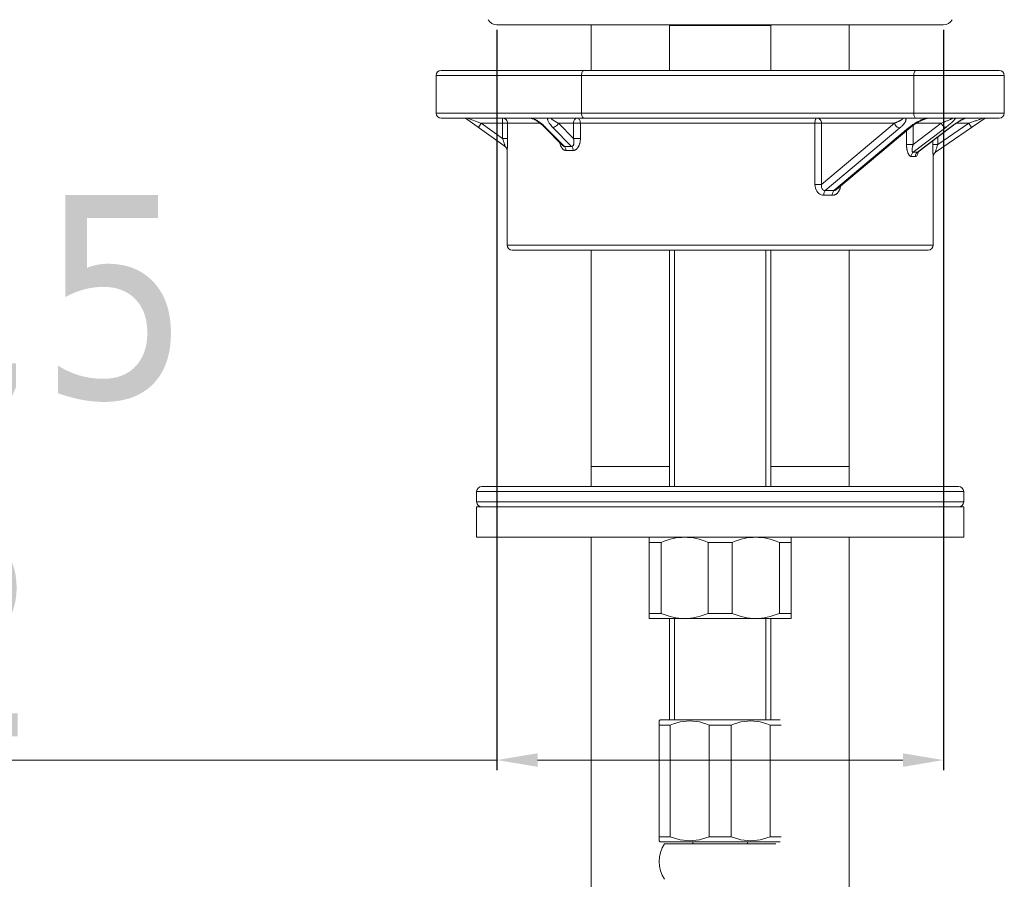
# Model space of a CAD drawing. Extents: x -559 to 5382, y 40 to 867.
# Tile 4 of 8: x 5008 to 5105, y 160 to 245. Entities that reach past the tile are written whole.
import ezdxf

# ---------------------------------------------------------------- set-up
doc = ezdxf.new("R2010")
doc.units = 0
doc.header["$LTSCALE"] = 2
doc.header["$MEASUREMENT"] = 0
doc.layers.get('DEFPOINTS').update_dxf_attribs({"linetype": 'CONTINUOUS'})
doc.layers.add('COSTRUZIONE', color=4, linetype='CONTINUOUS', lineweight=13)
doc.styles.add('ISO', font='tahoma.ttf')
doc.dimstyles.new('ISO-25', dxfattribs={"dimtxt": 20, "dimasz": 4, "dimexe": 1, "dimexo": 1.5, "dimgap": 1.5, "dimtad": 1, "dimdec": 1, "dimtxsty": 'ISO', "dimcen": 2.5, "dimclrd": 7, "dimclre": 7, "dimclrt": 7, "dimadec": 0, "dimazin": 0, "dimtfac": 1, "dimtdec": 1, "dimtmove": 0, "dimatfit": 3, "dimfxl": 1, "dimlwd": 13, "dimarcsym": 0})

# ---------------------------------------------------------------- blocks, each defined once
blk = doc.blocks.new('*D55')
at = {"layer": 'COSTRUZIONE', "color": 7, "lineweight": -2, "transparency": 16777216}
for p, q in [((5055.262, 244.027), (5055.262, 171.076)), ((5099.262, 244.027), (5099.262, 171.076))]:
    blk.add_line(p, q, dxfattribs=at)
at = {"layer": 'COSTRUZIONE', "color": 7, "lineweight": 13, "transparency": 16777216}
for p, q in [((5055.262, 172.076), (4911.198, 172.076)), ((5095.262, 172.076), (5059.262, 172.076))]:
    blk.add_line(p, q, dxfattribs=at)
at = {"layer": 'COSTRUZIONE', "color": 7, "transparency": 16777216}
for points in [[(5059.262, 172.743), (5059.262, 171.409), (5055.262, 172.076)], [(5095.262, 172.743), (5095.262, 171.409), (5099.262, 172.076)]]:
    blk.add_solid(points, dxfattribs=at)
at = {"layer": 'DEFPOINTS', "color": 0, "transparency": 16777216}
for p in [(5055.262, 245.527), (5099.262, 245.527), (5055.262, 172.076)]:
    blk.add_point(p, dxfattribs=at)
at = {"layer": 'COSTRUZIONE', "color": 7, "transparency": 16777216, "insert": (4912.698, 227.756), "char_height": 20, "attachment_point": 1, "style": 'ISO'}
blk.add_mtext('MIN. 33,5\\PMAX. 42', dxfattribs=at)

msp = doc.modelspace()

# ---------------------------------------------------------------- linework, layer by layer
at = {"layer": 'COSTRUZIONE', "color": 7}
for p, q in [((5099.262, 244.527), (5055.262, 244.527)), ((5064.562, 244.527), (5064.562, 240.027)), ((5072.396, 244.527), (5072.262, 244.45)), ((5082.128, 244.527), (5082.262, 244.45)), ((5089.962, 244.527), (5089.962, 240.027)), ((5072.262, 244.45), (5072.262, 240.027)), ((5072.262, 244.45), (5082.262, 244.45)), ((5082.262, 244.45), (5082.262, 240.027)), ((5049.762, 240.027), (5104.762, 240.027)), ((5049.262, 235.827), (5049.262, 239.527)), ((5049.262, 239.527), (5105.262, 239.527)), ((5063.601, 235.827), (5063.601, 239.527)), ((5096.334, 235.827), (5096.334, 239.527)), ((5105.262, 235.827), (5105.262, 239.527)), ((5105.262, 235.827), (5049.262, 235.827)), ((5104.762, 235.327), (5049.762, 235.327)), ((5056.058, 232.544), (5052.162, 235.327)), ((5052.322, 235.327), (5052.327, 235.326)), ((5053.722, 234.827), (5053.431, 234.42)), ((5053.58, 234.878), (5053.722, 234.827)), ((5053.722, 234.827), (5055.814, 233.333)), ((5059.508, 234.827), (5053.722, 234.827)), ((5055.814, 233.333), (5055.814, 235.327)), ((5056.313, 234.827), (5056.313, 233.267)), ((5061.324, 234.827), (5062.803, 233.333)), ((5094.436, 234.827), (5061.324, 234.827)), ((5062.803, 233.333), (5062.803, 234.827)), ((5063.485, 234.827), (5063.485, 233.333)), ((5086.599, 228.793), (5086.599, 234.827)), ((5087.252, 234.827), (5087.252, 228.793)), ((5087.252, 228.793), (5094.436, 234.827)), ((5096.277, 232.736), (5099.035, 234.827)), ((5099.035, 234.827), (5096.581, 234.827)), ((5098.473, 231.966), (5103.362, 235.327)), ((5098.709, 232.736), (5101.752, 234.827)), ((5101.752, 234.827), (5100.533, 234.827)), ((5101.152, 235.199), (5101.203, 235.225)), ((5101.752, 234.827), (5102.389, 235.046)), ((5101.752, 234.827), (5102.035, 234.415)), ((5102.857, 235.207), (5103.19, 235.321)), ((5061.722, 232.643), (5059.908, 234.476)), ((5060.058, 234.42), (5061.915, 232.544)), ((5062.622, 232.544), (5060.765, 234.42)), ((5094.967, 234.367), (5087.608, 228.187)), ((5088.471, 228.187), (5095.829, 234.367)), ((5095.629, 232.736), (5095.629, 234.089)), ((5095.916, 234.438), (5095.829, 234.367)), ((5096.003, 234.506), (5095.916, 234.438)), ((5099.503, 234.415), (5096.274, 231.966)), ((5096.277, 234.621), (5096.277, 232.736)), ((5099.961, 234.442), (5096.697, 231.966)), ((5096.753, 231.988), (5099.999, 234.45)), ((5099.999, 234.45), (5100.075, 234.507)), ((5100.075, 234.507), (5100.15, 234.562)), ((5055.814, 233.333), (5055.843, 233.25)), ((5055.814, 233.333), (5056.313, 233.333)), ((5055.843, 233.25), (5055.871, 233.169)), ((5055.871, 233.169), (5055.898, 233.091)), ((5055.898, 233.091), (5055.922, 233.017)), ((5055.922, 233.017), (5055.944, 232.948)), ((5055.944, 232.948), (5055.965, 232.884)), ((5055.965, 232.884), (5055.983, 232.826)), ((5056.309, 232.891), (5056.306, 232.779)), ((5056.311, 233.011), (5056.309, 232.891)), ((5056.312, 233.137), (5056.311, 233.011)), ((5056.313, 233.267), (5056.312, 233.137)), ((5062.803, 233.333), (5063.485, 233.333)), ((5098.211, 232.736), (5098.211, 233.094)), ((5098.709, 233.472), (5098.709, 232.736)), ((5055.983, 232.826), (5055.999, 232.773)), ((5055.999, 232.773), (5056.013, 232.726)), ((5056.013, 232.726), (5056.025, 232.685)), ((5056.268, 232.137), (5056.262, 232.141)), ((5056.262, 232.141), (5056.262, 222.827)), ((5056.292, 232.418), (5056.289, 232.352)), ((5056.296, 232.494), (5056.292, 232.418)), ((5056.299, 232.58), (5056.296, 232.494)), ((5056.303, 232.675), (5056.299, 232.58)), ((5056.306, 232.779), (5056.303, 232.675)), ((5096.277, 232.736), (5095.629, 232.736)), ((5096.697, 231.966), (5096.639, 231.915)), ((5096.734, 231.972), (5096.752, 231.988)), ((5096.781, 231.955), (5096.748, 231.845)), ((5096.796, 232.021), (5096.781, 231.955)), ((5098.211, 232.607), (5098.211, 232.736)), ((5098.709, 232.736), (5098.211, 232.736)), ((5098.212, 232.481), (5098.211, 232.607)), ((5098.214, 232.361), (5098.212, 232.481)), ((5098.216, 232.247), (5098.214, 232.361)), ((5098.219, 232.14), (5098.216, 232.247)), ((5098.223, 232.042), (5098.219, 232.14)), ((5098.226, 231.953), (5098.223, 232.042)), ((5098.23, 231.873), (5098.226, 231.953)), ((5098.5, 232.085), (5098.511, 232.125)), ((5098.511, 232.125), (5098.524, 232.17)), ((5098.524, 232.17), (5098.54, 232.222)), ((5098.54, 232.222), (5098.558, 232.28)), ((5098.558, 232.28), (5098.578, 232.344)), ((5098.578, 232.344), (5098.6, 232.414)), ((5098.6, 232.414), (5098.625, 232.489)), ((5098.625, 232.489), (5098.651, 232.568)), ((5098.233, 231.802), (5098.23, 231.873)), ((5098.237, 231.741), (5098.233, 231.802)), ((5098.24, 231.689), (5098.237, 231.741)), ((5098.262, 231.558), (5098.256, 231.554)), ((5098.262, 231.558), (5098.262, 222.827)), ((5087.252, 228.793), (5086.599, 228.793)), ((5088.307, 227.727), (5087.464, 227.727)), ((5098.262, 222.827), (5056.262, 222.827)), ((5097.762, 222.327), (5056.762, 222.327)), ((5064.562, 222.327), (5064.562, 199.027)), ((5072.262, 222.327), (5072.262, 199.027)), ((5072.762, 222.327), (5072.762, 199.027)), ((5081.762, 222.327), (5081.762, 199.027)), ((5082.262, 222.327), (5082.262, 199.027)), ((5089.962, 222.327), (5089.962, 199.027)), ((5072.262, 200.989), (5064.562, 200.989)), ((5089.962, 200.989), (5082.262, 200.989)), ((5053.762, 199.027), (5100.762, 199.027)), ((5053.262, 197.527), (5053.262, 198.527)), ((5053.262, 198.527), (5101.262, 198.527)), ((5101.262, 197.527), (5101.262, 198.527)), ((5101.262, 197.527), (5053.262, 197.527)), ((5053.262, 194.027), (5053.262, 197.027)), ((5053.262, 197.027), (5101.262, 197.027)), ((5101.262, 194.027), (5101.262, 197.027)), ((5053.262, 194.027), (5101.262, 194.027)), ((5064.562, 194.027), (5064.562, 90.367)), ((5070.262, 186.027), (5070.262, 194.027)), ((5070.262, 193.527), (5071.43, 193.527)), ((5071.43, 193.527), (5071.43, 186.527)), ((5078.43, 193.527), (5076.094, 193.527)), ((5076.094, 193.527), (5076.094, 186.527)), ((5078.43, 193.527), (5078.43, 186.527)), ((5083.094, 193.527), (5084.262, 193.527)), ((5083.094, 193.527), (5083.094, 186.527)), ((5084.262, 194.027), (5084.262, 186.027)), ((5089.962, 194.027), (5089.962, 91.512)), ((5070.262, 186.527), (5071.43, 186.527)), ((5076.094, 186.527), (5078.43, 186.527)), ((5083.094, 186.527), (5084.262, 186.527)), ((5070.262, 186.027), (5084.262, 186.027)), ((5072.262, 186.027), (5072.262, 176.027)), ((5072.762, 186.027), (5072.762, 176.027)), ((5081.762, 186.027), (5081.762, 176.027)), ((5082.262, 186.027), (5082.262, 176.027)), ((5071.362, 176.027), (5071.262, 175.927)), ((5071.262, 164.127), (5071.262, 175.927)), ((5071.362, 176.027), (5083.162, 176.027)), ((5071.262, 175.527), (5072.333, 175.527)), ((5072.333, 175.527), (5072.333, 164.527)), ((5076.191, 175.527), (5078.333, 175.527)), ((5076.191, 175.527), (5076.191, 164.527)), ((5078.333, 175.527), (5078.333, 164.527)), ((5082.191, 175.527), (5083.262, 175.527)), ((5082.191, 175.527), (5082.191, 164.527)), ((5071.262, 164.527), (5072.333, 164.527)), ((5071.362, 164.027), (5071.262, 164.127)), ((5071.362, 164.027), (5083.162, 164.027)), ((5074.562, 164.027), (5074.562, 163.827)), ((5076.191, 164.527), (5078.333, 164.527)), ((5079.962, 164.027), (5079.962, 163.827)), ((5082.191, 164.527), (5083.262, 164.527)), ((5071.762, 163.827), (5082.762, 163.827))]:
    msp.add_line(p, q, dxfattribs=at)
for points in [[(5063.845, 240.027), (5063.797, 240.018), (5063.751, 239.989), (5063.709, 239.943), (5063.672, 239.881), (5063.642, 239.805), (5063.619, 239.719), (5063.605, 239.625), (5063.601, 239.527)], [(5096.578, 240.027), (5096.531, 240.018), (5096.485, 239.989), (5096.443, 239.943), (5096.406, 239.881), (5096.376, 239.805), (5096.353, 239.719), (5096.339, 239.625), (5096.334, 239.527)], [(5063.845, 235.327), (5063.797, 235.337), (5063.751, 235.365), (5063.709, 235.412), (5063.672, 235.474), (5063.642, 235.55), (5063.619, 235.636), (5063.605, 235.73), (5063.601, 235.827)], [(5096.578, 235.327), (5096.531, 235.337), (5096.485, 235.365), (5096.443, 235.412), (5096.406, 235.474), (5096.376, 235.55), (5096.353, 235.636), (5096.339, 235.73), (5096.334, 235.827)], [(5052.327, 235.326), (5052.367, 235.311), (5053.58, 234.878)], [(5055.814, 235.327), (5055.912, 235.318), (5056.006, 235.289), (5056.093, 235.242), (5056.168, 235.18), (5056.231, 235.102), (5056.276, 235.016), (5056.303, 234.925), (5056.313, 234.827)], [(5058.566, 235.327), (5058.567, 235.327), (5058.576, 235.327), (5058.598, 235.323), (5058.633, 235.316), (5058.676, 235.304), (5058.725, 235.287), (5058.778, 235.267), (5058.833, 235.244), (5058.89, 235.217), (5058.947, 235.189)], [(5059.723, 234.724), (5059.639, 234.792), (5059.554, 234.857), (5059.47, 234.919), (5059.386, 234.978), (5059.303, 235.033), (5059.22, 235.085), (5059.139, 235.135), (5059.058, 235.18), (5058.979, 235.223), (5058.901, 235.261), (5058.825, 235.296), (5058.751, 235.327)], [(5058.947, 235.189), (5059.005, 235.159), (5059.063, 235.127), (5059.12, 235.093), (5059.178, 235.058), (5059.235, 235.021), (5059.293, 234.983), (5059.35, 234.944), (5059.408, 234.902), (5059.467, 234.859), (5059.526, 234.813), (5059.586, 234.765), (5059.647, 234.715), (5059.708, 234.663), (5059.768, 234.609), (5059.828, 234.554), (5059.886, 234.497), (5059.908, 234.476)], [(5060.276, 235.327), (5060.262, 235.291), (5060.256, 235.25), (5060.257, 235.205), (5060.265, 235.155), (5060.28, 235.101), (5060.303, 235.042), (5060.332, 234.979), (5060.369, 234.913), (5060.413, 234.842), (5060.466, 234.767), (5060.526, 234.688), (5060.595, 234.604), (5060.675, 234.515), (5060.765, 234.42)], [(5060.687, 235.327), (5060.661, 235.326), (5060.642, 235.32), (5060.63, 235.311), (5060.626, 235.299), (5060.63, 235.282), (5060.641, 235.263), (5060.66, 235.241), (5060.686, 235.216), (5060.718, 235.188), (5060.758, 235.158), (5060.803, 235.125), (5060.856, 235.091), (5060.915, 235.053), (5060.981, 235.013), (5061.054, 234.971), (5061.135, 234.926), (5061.225, 234.878), (5061.324, 234.827)], [(5061.324, 234.827), (5061.277, 234.748), (5061.218, 234.672), (5061.15, 234.601), (5061.075, 234.54), (5060.996, 234.489), (5060.916, 234.451), (5060.838, 234.428), (5060.765, 234.42)], [(5063.157, 235.327), (5063.088, 235.318), (5063.021, 235.289), (5062.96, 235.242), (5062.906, 235.18), (5062.862, 235.103), (5062.829, 235.016), (5062.81, 234.923), (5062.803, 234.827)], [(5063.157, 235.327), (5063.222, 235.318), (5063.283, 235.289), (5063.34, 235.242), (5063.39, 235.18), (5063.43, 235.102), (5063.461, 235.016), (5063.478, 234.925), (5063.485, 234.827)], [(5086.821, 235.327), (5086.777, 235.318), (5086.735, 235.289), (5086.697, 235.242), (5086.663, 235.18), (5086.635, 235.103), (5086.615, 235.016), (5086.603, 234.923), (5086.599, 234.827)], [(5086.821, 235.327), (5086.905, 235.318), (5086.987, 235.289), (5087.061, 235.242), (5087.127, 235.18), (5087.181, 235.103), (5087.22, 235.016), (5087.244, 234.923), (5087.252, 234.827)], [(5088.716, 228.283), (5096.058, 234.45), (5096.095, 234.48), (5096.132, 234.51), (5096.169, 234.539), (5096.205, 234.567), (5096.241, 234.595), (5096.278, 234.621), (5096.313, 234.647), (5096.349, 234.673), (5096.385, 234.698), (5096.421, 234.722), (5096.456, 234.746), (5096.492, 234.77), (5096.527, 234.793), (5096.562, 234.815), (5096.598, 234.838), (5096.633, 234.859), (5096.669, 234.881), (5096.705, 234.902), (5096.74, 234.923), (5096.777, 234.944), (5096.813, 234.965), (5096.85, 234.985), (5096.887, 235.005), (5096.925, 235.025), (5096.962, 235.044), (5097.001, 235.064), (5097.039, 235.083), (5097.078, 235.101), (5097.117, 235.12), (5097.157, 235.138), (5097.197, 235.156), (5097.237, 235.173), (5097.278, 235.19), (5097.319, 235.207), (5097.361, 235.222)], [(5094.436, 234.827), (5094.489, 234.849), (5094.538, 234.871), (5094.585, 234.891), (5094.63, 234.911), (5094.672, 234.93), (5094.712, 234.949), (5094.75, 234.966), (5094.786, 234.983), (5094.82, 235), (5094.852, 235.015), (5094.883, 235.031), (5094.912, 235.045), (5094.939, 235.059), (5094.965, 235.072), (5094.989, 235.085), (5095.012, 235.098), (5095.033, 235.11), (5095.054, 235.121), (5095.073, 235.132), (5095.091, 235.143), (5095.108, 235.153), (5095.124, 235.163), (5095.139, 235.172), (5095.153, 235.182), (5095.166, 235.19), (5095.178, 235.199), (5095.189, 235.207), (5095.2, 235.214), (5095.209, 235.222), (5095.218, 235.229), (5095.226, 235.235), (5095.233, 235.241), (5095.239, 235.247), (5095.245, 235.253), (5095.25, 235.259), (5095.255, 235.264), (5095.259, 235.269), (5095.262, 235.273), (5095.265, 235.278), (5095.267, 235.282), (5095.269, 235.286), (5095.27, 235.29), (5095.271, 235.294), (5095.271, 235.297), (5095.271, 235.301), (5095.27, 235.304), (5095.269, 235.307), (5095.268, 235.309), (5095.265, 235.312), (5095.263, 235.314), (5095.26, 235.316), (5095.257, 235.318), (5095.253, 235.32), (5095.249, 235.321), (5095.244, 235.322), (5095.24, 235.324), (5095.234, 235.325), (5095.228, 235.326), (5095.222, 235.326), (5095.214, 235.327), (5095.205, 235.327), (5095.196, 235.327)], [(5094.436, 234.827), (5094.464, 234.738), (5094.507, 234.651), (5094.564, 234.572), (5094.633, 234.502), (5094.71, 234.445), (5094.794, 234.402), (5094.881, 234.376), (5094.967, 234.367)], [(5094.967, 234.367), (5095.018, 234.411), (5095.066, 234.453), (5095.11, 234.494), (5095.152, 234.533), (5095.191, 234.57), (5095.227, 234.607), (5095.26, 234.642), (5095.291, 234.675), (5095.32, 234.708), (5095.347, 234.739), (5095.372, 234.769), (5095.395, 234.797), (5095.416, 234.825), (5095.436, 234.852), (5095.453, 234.878), (5095.47, 234.902), (5095.485, 234.926), (5095.498, 234.949), (5095.51, 234.971), (5095.521, 234.992), (5095.531, 235.013), (5095.54, 235.032), (5095.548, 235.051), (5095.554, 235.069), (5095.56, 235.087), (5095.564, 235.103), (5095.568, 235.119), (5095.571, 235.135), (5095.573, 235.15), (5095.574, 235.163), (5095.574, 235.177), (5095.574, 235.19), (5095.573, 235.202), (5095.571, 235.213), (5095.569, 235.224), (5095.566, 235.235), (5095.562, 235.245), (5095.558, 235.254), (5095.554, 235.263), (5095.549, 235.272), (5095.543, 235.28), (5095.537, 235.288), (5095.53, 235.296), (5095.523, 235.303), (5095.515, 235.309), (5095.506, 235.316), (5095.498, 235.322), (5095.488, 235.327)], [(5097.594, 235.327), (5097.522, 235.308), (5097.449, 235.287), (5097.375, 235.263), (5097.3, 235.237), (5097.226, 235.208), (5097.15, 235.177), (5097.073, 235.144), (5096.996, 235.109), (5096.918, 235.072), (5096.839, 235.032), (5096.76, 234.991), (5096.679, 234.947), (5096.598, 234.901), (5096.516, 234.853), (5096.432, 234.802), (5096.348, 234.748), (5096.262, 234.692)], [(5097.361, 235.222), (5097.402, 235.238), (5097.444, 235.252), (5097.486, 235.266), (5097.529, 235.279), (5097.572, 235.291), (5097.614, 235.302), (5097.656, 235.311), (5097.697, 235.319), (5097.733, 235.324), (5097.763, 235.327), (5097.783, 235.327)], [(5099.035, 234.827), (5099.141, 234.868), (5099.242, 234.907), (5099.337, 234.944), (5099.427, 234.98), (5099.511, 235.014), (5099.59, 235.046), (5099.665, 235.077), (5099.734, 235.106), (5099.799, 235.134), (5099.858, 235.16), (5099.913, 235.184), (5099.963, 235.207), (5100.007, 235.228), (5100.046, 235.248), (5100.08, 235.265), (5100.108, 235.281), (5100.13, 235.294), (5100.146, 235.305), (5100.156, 235.315), (5100.159, 235.321), (5100.154, 235.326), (5100.142, 235.327)], [(5099.035, 234.827), (5099.089, 234.747), (5099.149, 234.67), (5099.213, 234.598), (5099.278, 234.536), (5099.342, 234.485), (5099.403, 234.447), (5099.457, 234.423), (5099.503, 234.415)], [(5099.503, 234.415), (5099.61, 234.498), (5099.71, 234.576), (5099.802, 234.652), (5099.889, 234.723), (5099.968, 234.792), (5100.042, 234.857), (5100.11, 234.92), (5100.172, 234.978), (5100.228, 235.034), (5100.278, 235.087), (5100.323, 235.136), (5100.362, 235.181), (5100.395, 235.224), (5100.421, 235.262), (5100.442, 235.297), (5100.456, 235.327)], [(5101.212, 235.248), (5101.12, 235.2), (5101.023, 235.146), (5100.921, 235.087), (5100.814, 235.023), (5100.702, 234.954), (5100.586, 234.88), (5100.466, 234.801), (5100.347, 234.72), (5100.231, 234.639), (5100.12, 234.559)], [(5100.15, 234.562), (5100.226, 234.616), (5100.301, 234.669), (5100.376, 234.721), (5100.45, 234.772), (5100.523, 234.821), (5100.595, 234.868), (5100.665, 234.913), (5100.733, 234.956), (5100.8, 234.997), (5100.864, 235.036), (5100.925, 235.073), (5100.985, 235.107), (5101.042, 235.14), (5101.098, 235.17), (5101.152, 235.199)], [(5101.203, 235.225), (5101.252, 235.25), (5101.299, 235.271), (5101.343, 235.291), (5101.381, 235.307), (5101.413, 235.319), (5101.436, 235.326), (5101.439, 235.327)], [(5101.377, 235.327), (5101.298, 235.291), (5101.212, 235.248)], [(5102.389, 235.046), (5102.478, 235.077), (5102.563, 235.106), (5102.644, 235.134), (5102.72, 235.16), (5102.791, 235.184), (5102.857, 235.207)], [(5103.19, 235.321), (5103.202, 235.326), (5103.207, 235.327)], [(5059.892, 234.579), (5059.808, 234.653), (5059.723, 234.724)], [(5060.058, 234.42), (5059.975, 234.501), (5059.892, 234.579)], [(5059.908, 234.476), (5059.938, 234.451), (5059.993, 234.428), (5060.058, 234.42)], [(5096.052, 234.444), (5095.987, 234.402), (5095.911, 234.376), (5095.829, 234.367)], [(5096.262, 234.692), (5096.176, 234.633), (5096.089, 234.571), (5096.003, 234.506)], [(5099.971, 234.429), (5099.962, 234.423), (5099.926, 234.415)], [(5100.12, 234.559), (5100.018, 234.485), (5099.961, 234.442)], [(5061.483, 232.779), (5061.469, 232.834), (5061.457, 232.891), (5061.452, 232.916)], [(5062.803, 233.333), (5062.814, 233.289), (5062.823, 233.245), (5062.831, 233.202), (5062.838, 233.159), (5062.843, 233.118), (5062.847, 233.078), (5062.85, 233.038), (5062.852, 233), (5062.853, 232.964), (5062.852, 232.929), (5062.851, 232.895), (5062.848, 232.863), (5062.845, 232.833), (5062.84, 232.804), (5062.835, 232.776), (5062.828, 232.75), (5062.821, 232.726), (5062.813, 232.704), (5062.805, 232.683), (5062.796, 232.663), (5062.786, 232.646), (5062.776, 232.629), (5062.765, 232.615), (5062.754, 232.601), (5062.742, 232.589), (5062.73, 232.579), (5062.717, 232.57), (5062.705, 232.562), (5062.692, 232.556), (5062.678, 232.551), (5062.665, 232.548), (5062.651, 232.545), (5062.637, 232.544), (5062.622, 232.544)], [(5063.485, 233.333), (5063.484, 233.267), (5063.481, 233.201), (5063.475, 233.137), (5063.468, 233.073), (5063.459, 233.011), (5063.448, 232.95), (5063.435, 232.891), (5063.42, 232.834), (5063.404, 232.779), (5063.386, 232.726), (5063.367, 232.675), (5063.347, 232.626), (5063.326, 232.58), (5063.303, 232.536), (5063.28, 232.494), (5063.256, 232.455), (5063.231, 232.418), (5063.205, 232.384), (5063.179, 232.352), (5063.153, 232.323), (5063.125, 232.295), (5063.098, 232.27), (5063.07, 232.248), (5063.042, 232.227), (5063.014, 232.209), (5062.986, 232.193), (5062.958, 232.179), (5062.929, 232.167), (5062.901, 232.157), (5062.874, 232.15), (5062.846, 232.144), (5062.818, 232.14), (5062.79, 232.138), (5062.762, 232.137)], [(5056.025, 232.685), (5056.035, 232.649), (5056.039, 232.634), (5056.043, 232.619), (5056.046, 232.606), (5056.049, 232.594), (5056.052, 232.584), (5056.054, 232.575), (5056.056, 232.567), (5056.057, 232.56), (5056.058, 232.555), (5056.059, 232.55), (5056.059, 232.547), (5056.059, 232.545), (5056.059, 232.544), (5056.058, 232.544)], [(5056.058, 232.544), (5056.119, 232.493), (5056.171, 232.433), (5056.212, 232.366), (5056.243, 232.293), (5056.261, 232.216), (5056.268, 232.137)], [(5056.289, 232.352), (5056.285, 232.295), (5056.283, 232.27), (5056.282, 232.248), (5056.28, 232.227), (5056.278, 232.209), (5056.277, 232.193), (5056.276, 232.179), (5056.274, 232.167), (5056.273, 232.157), (5056.272, 232.15), (5056.271, 232.144), (5056.269, 232.14), (5056.268, 232.138), (5056.268, 232.137)], [(5062.071, 232.137), (5062.045, 232.138), (5062.018, 232.14), (5061.992, 232.144), (5061.966, 232.15), (5061.939, 232.157), (5061.913, 232.167), (5061.887, 232.179), (5061.861, 232.193), (5061.835, 232.209), (5061.809, 232.227), (5061.783, 232.248), (5061.758, 232.27), (5061.732, 232.295), (5061.708, 232.323), (5061.684, 232.352), (5061.66, 232.384), (5061.637, 232.418), (5061.615, 232.455), (5061.593, 232.494), (5061.572, 232.536), (5061.552, 232.58), (5061.533, 232.626), (5061.516, 232.675), (5061.499, 232.726), (5061.483, 232.779)], [(5061.915, 232.544), (5061.902, 232.544), (5061.888, 232.545), (5061.874, 232.548), (5061.86, 232.551), (5061.846, 232.556), (5061.831, 232.562), (5061.816, 232.57), (5061.8, 232.579), (5061.785, 232.589), (5061.769, 232.601), (5061.752, 232.615), (5061.736, 232.629), (5061.722, 232.643)], [(5062.622, 232.544), (5062.448, 232.547), (5062.272, 232.548), (5062.094, 232.547), (5061.915, 232.544)], [(5061.915, 232.544), (5061.96, 232.493), (5061.998, 232.433), (5062.029, 232.366), (5062.052, 232.293), (5062.066, 232.216), (5062.071, 232.137)], [(5062.762, 232.137), (5062.592, 232.14), (5062.42, 232.141), (5062.246, 232.14), (5062.071, 232.137)], [(5062.622, 232.544), (5062.663, 232.493), (5062.698, 232.433), (5062.726, 232.366), (5062.747, 232.293), (5062.759, 232.216), (5062.762, 232.137)], [(5096.083, 231.554), (5096.065, 231.554), (5096.048, 231.557), (5096.031, 231.561), (5096.013, 231.567), (5095.996, 231.575), (5095.978, 231.585), (5095.96, 231.597), (5095.943, 231.611), (5095.925, 231.627), (5095.907, 231.645), (5095.89, 231.666), (5095.872, 231.689), (5095.855, 231.714), (5095.838, 231.741), (5095.821, 231.77), (5095.805, 231.802), (5095.789, 231.836), (5095.773, 231.873), (5095.758, 231.912), (5095.743, 231.953), (5095.729, 231.997), (5095.715, 232.042), (5095.703, 232.09), (5095.691, 232.14), (5095.68, 232.193), (5095.67, 232.247), (5095.66, 232.303), (5095.652, 232.361), (5095.645, 232.42), (5095.639, 232.481), (5095.635, 232.544), (5095.631, 232.607), (5095.629, 232.671), (5095.629, 232.736)], [(5096.274, 231.966), (5096.218, 231.915), (5096.171, 231.855), (5096.133, 231.787), (5096.105, 231.713), (5096.088, 231.634), (5096.083, 231.554)], [(5096.274, 231.966), (5096.265, 231.966), (5096.256, 231.967), (5096.248, 231.97), (5096.24, 231.973), (5096.232, 231.978), (5096.225, 231.985), (5096.218, 231.992), (5096.211, 232.001), (5096.205, 232.012), (5096.2, 232.023), (5096.194, 232.036), (5096.19, 232.051), (5096.186, 232.067), (5096.182, 232.085), (5096.179, 232.104), (5096.177, 232.125), (5096.176, 232.147), (5096.175, 232.17), (5096.175, 232.196), (5096.175, 232.222), (5096.177, 232.251), (5096.179, 232.28), (5096.182, 232.312), (5096.186, 232.344), (5096.191, 232.379), (5096.197, 232.414), (5096.203, 232.451), (5096.211, 232.489), (5096.22, 232.528), (5096.23, 232.568), (5096.24, 232.609), (5096.252, 232.651), (5096.264, 232.693), (5096.277, 232.736)], [(5096.697, 231.966), (5096.598, 231.969), (5096.495, 231.97), (5096.387, 231.969), (5096.274, 231.966)], [(5096.639, 231.915), (5096.59, 231.855), (5096.55, 231.787), (5096.52, 231.713), (5096.502, 231.634), (5096.496, 231.554)], [(5096.753, 231.988), (5096.739, 231.978), (5096.717, 231.968), (5096.697, 231.966)], [(5096.713, 231.95), (5096.713, 231.949), (5096.718, 231.955), (5096.734, 231.972)], [(5098.473, 231.966), (5098.41, 231.915), (5098.357, 231.855), (5098.314, 231.787), (5098.282, 231.713), (5098.263, 231.634), (5098.256, 231.554)], [(5098.473, 231.966), (5098.472, 231.966), (5098.472, 231.967), (5098.472, 231.97), (5098.472, 231.973), (5098.473, 231.978), (5098.474, 231.985), (5098.476, 231.992), (5098.478, 232.001), (5098.48, 232.012), (5098.483, 232.023), (5098.487, 232.036), (5098.491, 232.051), (5098.495, 232.067), (5098.5, 232.085)], [(5098.651, 232.568), (5098.68, 232.651), (5098.694, 232.693), (5098.709, 232.736)], [(5096.495, 231.554), (5096.399, 231.557), (5096.299, 231.558), (5096.193, 231.557), (5096.083, 231.554)], [(5096.748, 231.845), (5096.711, 231.752), (5096.671, 231.678), (5096.629, 231.622), (5096.585, 231.583), (5096.541, 231.56), (5096.495, 231.554)], [(5098.256, 231.554), (5098.255, 231.554), (5098.254, 231.557), (5098.253, 231.561), (5098.252, 231.567), (5098.251, 231.575), (5098.249, 231.585), (5098.248, 231.597), (5098.247, 231.611), (5098.245, 231.627), (5098.244, 231.645), (5098.242, 231.666), (5098.24, 231.689)], [(5087.464, 227.727), (5087.336, 227.737), (5087.211, 227.771), (5087.091, 227.829), (5086.977, 227.909), (5086.872, 228.012), (5086.781, 228.135), (5086.705, 228.279), (5086.647, 228.439), (5086.612, 228.61), (5086.599, 228.793)], [(5087.608, 228.187), (5087.543, 228.192), (5087.481, 228.211), (5087.423, 228.243), (5087.371, 228.288), (5087.325, 228.346), (5087.288, 228.417), (5087.261, 228.498), (5087.245, 228.59), (5087.242, 228.689), (5087.252, 228.793)], [(5087.608, 228.187), (5087.567, 228.14), (5087.531, 228.078), (5087.502, 228.002), (5087.481, 227.917), (5087.468, 227.823), (5087.464, 227.727)], [(5088.471, 228.187), (5088.264, 228.189), (5088.051, 228.189), (5087.833, 228.189), (5087.608, 228.187)], [(5088.471, 228.187), (5088.425, 228.14), (5088.385, 228.078), (5088.353, 228.002), (5088.328, 227.917), (5088.312, 227.823), (5088.307, 227.727)], [(5088.977, 228.17), (5088.953, 228.127), (5088.927, 228.087), (5088.9, 228.048), (5088.872, 228.012), (5088.842, 227.977), (5088.811, 227.945), (5088.78, 227.914), (5088.747, 227.886), (5088.714, 227.861), (5088.679, 227.837), (5088.644, 227.816), (5088.609, 227.797), (5088.572, 227.78), (5088.535, 227.765), (5088.498, 227.753), (5088.46, 227.743), (5088.422, 227.736), (5088.384, 227.73), (5088.345, 227.727), (5088.307, 227.727)], [(5088.716, 228.283), (5088.707, 228.275), (5088.687, 228.261), (5088.668, 228.248), (5088.649, 228.236), (5088.629, 228.225), (5088.609, 228.216), (5088.589, 228.208), (5088.57, 228.201), (5088.55, 228.195), (5088.53, 228.191), (5088.51, 228.188), (5088.49, 228.187), (5088.471, 228.187)], [(5089.115, 228.619), (5089.108, 228.568), (5089.099, 228.514), (5089.087, 228.46), (5089.073, 228.408), (5089.057, 228.357), (5089.04, 228.308), (5089.02, 228.26), (5088.999, 228.214), (5088.977, 228.17)], [(5073.762, 194.027), (5073.477, 194.02), (5073.191, 193.996), (5072.904, 193.958), (5072.616, 193.903), (5072.325, 193.834), (5072.031, 193.748), (5071.733, 193.646), (5071.43, 193.527)], [(5076.094, 193.527), (5075.791, 193.646), (5075.492, 193.748), (5075.198, 193.834), (5074.908, 193.903), (5074.619, 193.958), (5074.333, 193.996), (5074.047, 194.02), (5073.762, 194.027)], [(5080.762, 194.027), (5080.477, 194.02), (5080.191, 193.996), (5079.904, 193.958), (5079.616, 193.903), (5079.325, 193.834), (5079.031, 193.748), (5078.733, 193.646), (5078.43, 193.527)], [(5083.094, 193.527), (5082.791, 193.646), (5082.492, 193.748), (5082.198, 193.834), (5081.908, 193.903), (5081.619, 193.958), (5081.333, 193.996), (5081.047, 194.02), (5080.762, 194.027)], [(5071.43, 186.527), (5071.733, 186.409), (5072.031, 186.307), (5072.325, 186.221), (5072.616, 186.151), (5072.904, 186.097), (5073.191, 186.058), (5073.477, 186.035), (5073.762, 186.027)], [(5073.762, 186.027), (5074.047, 186.035), (5074.333, 186.058), (5074.619, 186.097), (5074.908, 186.151), (5075.198, 186.221), (5075.492, 186.307), (5075.791, 186.409), (5076.094, 186.527)], [(5078.43, 186.527), (5078.733, 186.409), (5079.031, 186.307), (5079.325, 186.221), (5079.616, 186.151), (5079.904, 186.097), (5080.191, 186.058), (5080.477, 186.035), (5080.762, 186.027)], [(5080.762, 186.027), (5081.047, 186.035), (5081.333, 186.058), (5081.619, 186.097), (5081.908, 186.151), (5082.198, 186.221), (5082.492, 186.307), (5082.791, 186.409), (5083.094, 186.527)], [(5076.191, 175.527), (5075.859, 175.65), (5075.532, 175.751), (5075.211, 175.828), (5074.893, 175.883), (5074.577, 175.916), (5074.262, 175.927), (5073.947, 175.916), (5073.631, 175.883), (5073.313, 175.828), (5072.992, 175.751), (5072.665, 175.65), (5072.333, 175.527)], [(5082.191, 175.527), (5081.859, 175.65), (5081.532, 175.751), (5081.211, 175.828), (5080.893, 175.883), (5080.577, 175.916), (5080.262, 175.927), (5079.947, 175.916), (5079.631, 175.883), (5079.313, 175.828), (5078.992, 175.751), (5078.665, 175.65), (5078.333, 175.527)], [(5072.333, 164.527), (5072.665, 164.404), (5072.992, 164.304), (5073.313, 164.226), (5073.631, 164.171), (5073.947, 164.138), (5074.262, 164.127), (5074.577, 164.138), (5074.893, 164.171), (5075.211, 164.227), (5075.532, 164.304), (5075.859, 164.404), (5076.191, 164.527)], [(5078.333, 164.527), (5078.665, 164.404), (5078.992, 164.304), (5079.313, 164.226), (5079.631, 164.171), (5079.947, 164.138), (5080.262, 164.127), (5080.577, 164.138), (5080.893, 164.171), (5081.211, 164.227), (5081.532, 164.304), (5081.859, 164.404), (5082.191, 164.527)]]:
    msp.add_lwpolyline(points, dxfattribs=at)
for centre, radius, start, end in [((5055.262, 245.527), 1, 210.05558, 270), ((5099.262, 245.527), 1, 270, 329.94442), ((5049.762, 239.527), 0.5, 90, 180), ((5104.762, 239.527), 0.5, 0, 90), ((5049.762, 235.827), 0.5, 180, 270), ((5104.762, 235.827), 0.5, 270, 0), ((5055.762, 232.141), 0.5, 0, 54.46232), ((5098.762, 231.558), 0.5, 124.50852, 180), ((5056.762, 222.827), 0.5, 180, 270), ((5097.762, 222.827), 0.5, 270, 0), ((5053.762, 198.527), 0.5, 90, 180), ((5100.762, 198.527), 0.5, 0, 90), ((5053.762, 197.527), 0.5, 180, 270), ((5100.762, 197.527), 0.5, 270, 0), ((5074.574, 162.077), 3.312, 148.10921, 211.89079)]:
    msp.add_arc(centre, radius, start, end, dxfattribs=at)

# ---------------------------------------------------------------- dimensions: what is measured, and where the dimension line sits
dim = msp.add_linear_dim(base=(5055.262, 172.076), p1=(5099.262, 245.527), p2=(5055.262, 245.527), angle=180, text='MIN. 33,5\\PMAX. 42', dimstyle='ISO-25', dxfattribs=at)
dim.commit()
dim.dimension.update_dxf_attribs({"geometry": '*D55', "text_midpoint": (4971.025, 172.076), "dimtype": 160})

doc.saveas('drawing.dxf')
